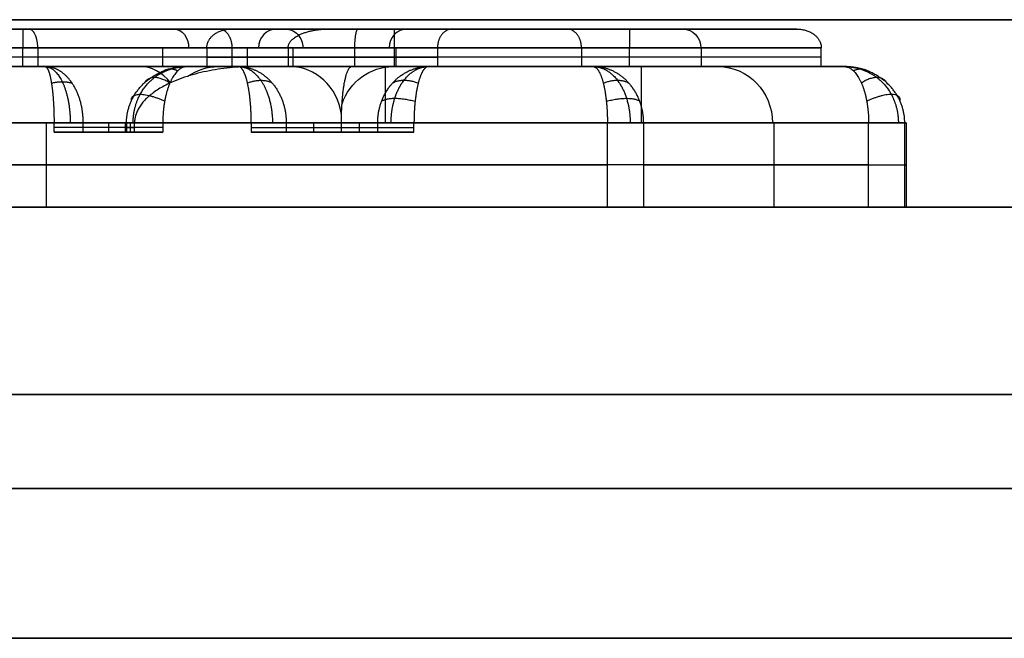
# Model space of a CAD drawing. Header units: millimetres. Extents: x -141 to 141, y -122 to 30.
# Tile 24 of 26: x 7.66 to 12.92, y 26.7 to 30. Entities that reach past the tile are written whole.
import ezdxf

# ---------------------------------------------------------------- set-up
doc = ezdxf.new("R2010")
doc.units = ezdxf.units.MM
doc.layers.add('Layer 01', color=7, linetype='Continuous')

# ---------------------------------------------------------------- blocks, each defined once
blk = doc.blocks.new('KGEARLOGOB25_02')
at = {"layer": 'Layer 01', "color": 254, "true_color": 0xcad1ee}
for p, q in [((-3.316, 2.7528, -0.525), (-10.7992, 2.7528, -0.525)), ((-8.1366, 2.5115, -0.35), (-8.1366, 2.7528, -0.35)), ((-8.2762, 2.3382, -0.325), (-8.0023, 2.6783, -0.325)), ((-8.2762, 2.3382, -0.3), (-8.0023, 2.6783, -0.3)), ((-10.9922, 2.6053, -0.525), (-12.3856, -2.5174, -0.525)), ((-8.1092, 2.5455, -0.35), (-8.2269, 2.5455, -0.35)), ((-8.2267, 2.5528, -0.3), (-8.2267, 2.5528, -0.35)), ((-8.2333, 2.5022, -0.325), (-8.2762, 2.3382, -0.325)), ((-8.1392, 2.5082, -0.35), (-8.1392, 2.5082, -0.3)), ((-8.2547, 2.4202, -0.35), (-8.2547, 2.4202, -0.3)), ((-11.9404, -2.3646, 0.05), (-10.6606, 2.3402, 0.05)), ((-10.6606, 2.3402, 0.05), (-8.6617, 2.3402, 0.05)), ((-9.6611, 2.3402, 0.1), (-9.6611, 2.3402)), ((-9.0957, 0.6813, 0.05), (-7.7597, 2.3402, 0.05)), ((-8.6617, 2.3402, 0.05), (-9.0957, 0.6813, 0.05)), ((-7.7597, 2.3402, 0.05), (-5.2123, 2.3402, 0.05)), ((-7.7119, 2.2402, 0.2), (-9.3106, 0.255, 0.2)), ((-8.5439, 1.3665), (-8.5439, 1.5275)), ((-8.8787, 1.5107), (-8.8787, 1.5107, 0.1)), ((-8.4277, 1.5107), (-8.4277, 1.5107, 0.1)), ((-8.6254, -2.2646, 0.2), (-8.6254, 1.1058, 0.2)), ((-11.6889, 0.044, -0.75), (-11.6889, 0.044, -0.3)), ((11.8561, -0.0057, -0.75), (-11.7024, -0.0057, -0.75)), ((-11.2995, -0.0085), (-11.3923, -0.0085)), ((-11.3005, -0.0122), (-11.3005, -0.0122, 0.1)), ((-7.5289, -0.0122, 0.2), (-11.1968, -0.0122, 0.2)), ((-9.4497, -0.6715, 0.05), (-9.8927, -2.3646, 0.05)), ((-8.7957, -2.3646, 0.05), (-9.4497, -0.6715, 0.05)), ((-9.6712, -1.518), (-9.6712, -1.518, 0.1)), ((-9.1227, -1.518), (-9.1227, -1.518, 0.1)), ((-9.3798, -1.8796, -0.325), (-9.5736, -2.6205, -0.325)), ((-9.3798, -1.8796, -0.3), (-9.5736, -2.6205, -0.3)), ((-9.0853, -2.6419, -0.325), (-9.3798, -1.8796, -0.325)), ((-9.0853, -2.6419, -0.3), (-9.3798, -1.8796, -0.3)), ((-9.333, -2.7698, -0.35), (-9.333, -2.0008, -0.35)), ((-9.4767, -2.25, -0.35), (-9.4767, -2.25, -0.3)), ((-9.2326, -2.2608, -0.35), (-9.2326, -2.2608, -0.3)), ((-9.2079, -2.3247, -0.35), (-9.4963, -2.3247, -0.35)), ((-11.9404, -2.3646, 0.05), (-9.8927, -2.3646, 0.05)), ((-10.9165, -2.3646), (-10.9165, -2.3646, 0.1)), ((-8.7957, -2.3646, 0.05), (-6.5652, -2.3646, 0.05)), ((-8.5439, -2.4698), (-8.5439, -2.3646)), ((-7.6805, -2.3646), (-7.6805, -2.3646, 0.1)), ((-12.1927, -2.7698, -0.525), (-3.4204, -2.7698, -0.525)), ((-7.8065, -2.7698, -0.75), (-7.8065, -2.7698, -0.3))]:
    blk.add_line(p, q, dxfattribs=at)
at = {"layer": 'Layer 01', "color": 254, "true_color": 0xcad1ee, "extrusion": (0, 0, -1)}
for centre, start, end in [((10.7992, 2.5528, 0.75), 15.2174, 90), ((10.7992, 2.5528, 0.3), 15.2174, 90), ((10.7992, 2.5528, 0.525), 15.2174, 90), ((8.4267, 2.5528, 0.3), 90, 194.6632), ((8.4267, 2.5528, 0.325), 90, 194.6632), ((7.8465, 2.5528, 0.3), 38.8469, 90), ((7.8465, 2.5528, 0.325), 38.8469, 90), ((12.1927, -2.5698, 0.3), 360, 15.2174), ((12.1927, -2.5698, 0.75), 360, 15.2174), ((12.1927, -2.5698, 0.525), 0, 15.2174), ((12.1927, -2.5698, 0.3), 270, 0), ((12.1927, -2.5698, 0.525), 270, 0), ((9.7671, -2.5698, 0.3), 194.6632, 270), ((9.7671, -2.5698, 0.325), 194.6632, 270), ((8.8988, -2.5698, 0.3), 270, 338.8811), ((8.8988, -2.5698, 0.325), 270, 338.8811)]:
    blk.add_arc(centre, 0.2, start, end, dxfattribs=at)
at = {"layer": 'Layer 01', "color": 254, "true_color": 0xcad1ee, "extrusion": (-1, 0, 0)}
for centre, radius in [((-2.4528, -0.3, 9.613), 0.3), ((-2.2402, 0.1, 9.6611), 0.1)]:
    blk.add_arc(centre, radius, 90, 180, dxfattribs=at)
at = {"layer": 'Layer 01', "color": 254, "true_color": 0xcad1ee}
for centre, start, end in [((-8.4267, 2.5528, -0.35), 345.3368, 90), ((-7.8465, 2.5528, -0.35), 90, 141.1531), ((-12.1927, -2.5698, -0.75), 180, 270), ((-9.7671, -2.5698, -0.35), 270, 345.3368), ((-8.8988, -2.5698, -0.35), 201.1189, 270)]:
    blk.add_arc(centre, 0.2, start, end, dxfattribs=at)
at = {"layer": 'Layer 01', "color": 254, "true_color": 0xcad1ee, "extrusion": (0.627242, 0.778825, 0)}
blk.add_arc((7.6123, -0.3, -3.7881), 0.3, 45.4514, 90, dxfattribs=at)
at = {"layer": 'Layer 01', "color": 254, "true_color": 0xcad1ee, "extrusion": (-0.253136, -0.967431, 0)}
for centre, start in [((-8.8985, -0.3, 0.4484), 55.9077), ((-8.8985, -0.3, 4.1383), 19.71)]:
    blk.add_arc(centre, 0.3, start, 90, dxfattribs=at)
at = {"layer": 'Layer 01', "color": 254, "true_color": 0xcad1ee, "extrusion": (-0.627242, -0.778825, 0)}
blk.add_arc((-7.4113, 0.1, 4.328), 0.1, 90, 180, dxfattribs=at)
at = {"layer": 'Layer 01', "color": 254, "true_color": 0xcad1ee, "extrusion": (0.253136, 0.967431, 0)}
for centre in [(9.0719, 0.1, -1.0194), (9.0719, 0.1, -3.7693)]:
    blk.add_arc(centre, 0.1, 90, 180, dxfattribs=at)
at = {"layer": 'Layer 01', "color": 254, "true_color": 0xcad1ee, "extrusion": (-0.262483, -0.964937, 0)}
for centre, radius in [((-10.9906, -0.3, 2.9903), 0.3), ((-10.801, 0.1, 2.9679), 0.1)]:
    blk.add_arc(centre, radius, 90, 180, dxfattribs=at)
at = {"layer": 'Layer 01', "color": 254, "true_color": 0xcad1ee, "extrusion": (0.360304, -0.932835, 0)}
blk.add_arc((-8.9569, 0.1, -2.0134), 0.1, 90, 180, dxfattribs=at)
at = {"layer": 'Layer 01', "color": 254, "true_color": 0xcad1ee, "extrusion": (-0.360304, 0.932835, 0)}
blk.add_arc((9.127, -0.3, 1.6363), 0.3, 8.4524, 90, dxfattribs=at)
at = {"layer": 'Layer 01', "color": 254, "true_color": 0xcad1ee, "extrusion": (1, 0, 0)}
for centre, radius in [((-2.2646, 0.1, -10.9165), 0.1), ((-2.2646, 0.1, -7.6805), 0.1), ((-2.4698, -0.3, -10.9799), 0.3)]:
    blk.add_arc(centre, radius, 90, 180, dxfattribs=at)
at = {"layer": 'Layer 01', "color": 254, "true_color": 0xcad1ee}
for points in [[(-10.7992, 2.7528, -0.75), (-3.316, 2.7528, -0.75)], [(-10.7992, 2.7528, -0.75), (-10.7992, 2.7528, -0.3)], [(-10.7992, 2.7528, -0.3), (-8.4267, 2.7528, -0.3)], [(-8.4267, 2.7528, -0.35), (-7.8465, 2.7528, -0.35)], [(-8.4267, 2.7528, -0.3), (-8.4267, 2.7528, -0.35)], [(-7.8465, 2.7528, -0.3), (-4.797, 2.7528, -0.3)], [(-7.8465, 2.7528, -0.35), (-7.8465, 2.7528, -0.3)], [(-8.0023, 2.6783, -0.3), (-8.2762, 2.3382, -0.3)], [(-8.0023, 2.6783, -0.35), (-8.2762, 2.3382, -0.35)], [(-8.0023, 2.6783, -0.35), (-8.0023, 2.6783, -0.3)], [(-12.3856, -2.5174, -0.3), (-10.9922, 2.6053, -0.3)], [(-12.3856, -2.5174, -0.75), (-10.9922, 2.6053, -0.75)], [(-10.9922, 2.6053, -0.3), (-10.9922, 2.6053, -0.75)], [(-8.2762, 2.3382, -0.35), (-8.2333, 2.5022, -0.35)], [(-8.2762, 2.3382, -0.3), (-8.2333, 2.5022, -0.3)], [(-8.2333, 2.5022, -0.3), (-8.2333, 2.5022, -0.35)], [(-12.0618, -2.4698), (-10.7228, 2.4528)], [(-10.7228, 2.4528), (-8.5563, 2.4528)], [(-8.5563, 2.4528), (-8.9209, 1.0594)], [(-8.9209, 1.0594), (-7.7987, 2.4528)], [(-7.7987, 2.4528), (-5.026, 2.4528)], [(-10.6606, 2.3402, 0.1), (-11.9404, -2.3646, 0.1)], [(-11.9404, -2.3646), (-10.6606, 2.3402)], [(-10.6606, 2.3402, 0.1), (-10.6606, 2.3402)], [(-8.6617, 2.3402, 0.1), (-10.6606, 2.3402, 0.1)], [(-10.6606, 2.3402), (-8.6617, 2.3402)], [(-7.7597, 2.3402, 0.1), (-9.0957, 0.6813, 0.1)], [(-9.0957, 0.6813), (-7.7597, 2.3402)], [(-9.0957, 0.6813, 0.1), (-8.6617, 2.3402, 0.1)], [(-8.6617, 2.3402), (-9.0957, 0.6813)], [(-8.6617, 2.3402, 0.1), (-8.6617, 2.3402)], [(-8.2762, 2.3382, -0.35), (-8.2762, 2.3382, -0.3)], [(-7.7597, 2.3402, 0.1), (-7.7597, 2.3402)], [(-5.2123, 2.3402, 0.1), (-7.7597, 2.3402, 0.1)], [(-7.7597, 2.3402), (-5.2123, 2.3402)], [(-11.8095, -2.2646, 0.2), (-10.5841, 2.2402, 0.2)], [(-10.5841, 2.2402, 0.2), (-8.7912, 2.2402, 0.2)], [(-9.3106, 0.255, 0.2), (-7.7119, 2.2402, 0.2)], [(-8.7912, 2.2402, 0.2), (-9.3106, 0.255, 0.2)], [(-7.7119, 2.2402, 0.2), (-5.4414, 2.2402, 0.2)], [(-9.0957, 0.6813, 0.1), (-9.0957, 0.6813)], [(-9.468, -0.3465, 0.2), (-9.9699, -2.2646, 0.2)], [(-8.7272, -2.2646, 0.2), (-9.468, -0.3465, 0.2)], [(-9.8927, -2.3646, 0.1), (-9.4497, -0.6715, 0.1)], [(-9.4497, -0.6715), (-9.8927, -2.3646)], [(-9.4497, -0.6715, 0.1), (-9.4497, -0.6715)], [(-9.4497, -0.6715, 0.1), (-8.7957, -2.3646, 0.1)], [(-8.7957, -2.3646), (-9.4497, -0.6715)], [(-9.4348, -0.9046), (-9.8443, -2.4698)], [(-8.8302, -2.4698), (-9.4348, -0.9046)], [(-9.5736, -2.6205, -0.3), (-9.3798, -1.8796, -0.3)], [(-9.5736, -2.6205, -0.35), (-9.3798, -1.8796, -0.35)], [(-9.3798, -1.8796, -0.35), (-9.0853, -2.6419, -0.35)], [(-9.3798, -1.8796, -0.3), (-9.0853, -2.6419, -0.3)], [(-9.3798, -1.8796, -0.35), (-9.3798, -1.8796, -0.3)], [(-9.9699, -2.2646, 0.2), (-11.8095, -2.2646, 0.2)], [(-6.718, -2.2646, 0.2), (-8.7272, -2.2646, 0.2)], [(-11.9404, -2.3646, 0.1), (-9.8927, -2.3646, 0.1)], [(-11.9404, -2.3646), (-11.9404, -2.3646, 0.1)], [(-9.8927, -2.3646), (-11.9404, -2.3646)], [(-9.8927, -2.3646, 0.1), (-9.8927, -2.3646)], [(-8.7957, -2.3646, 0.1), (-8.7957, -2.3646)], [(-8.7957, -2.3646, 0.1), (-6.5652, -2.3646, 0.1)], [(-6.5652, -2.3646), (-8.7957, -2.3646)], [(-12.3856, -2.5174, -0.75), (-12.3856, -2.5174, -0.3)], [(-9.8443, -2.4698), (-12.0618, -2.4698)], [(-6.4169, -2.4698), (-8.8302, -2.4698)], [(-12.3927, -2.5698, -0.3), (-12.3927, -2.5698, -0.75)], [(-9.5736, -2.6205, -0.35), (-9.5736, -2.6205, -0.3)], [(-9.0853, -2.6419, -0.3), (-9.0853, -2.6419, -0.35)], [(-12.1927, -2.7698, -0.75), (-12.1927, -2.7698, -0.3)], [(-3.4204, -2.7698, -0.75), (-12.1927, -2.7698, -0.75)], [(-9.7671, -2.7698, -0.3), (-12.1927, -2.7698, -0.3)], [(-8.8988, -2.7698, -0.35), (-9.7671, -2.7698, -0.35)], [(-9.7671, -2.7698, -0.35), (-9.7671, -2.7698, -0.3)], [(-6.2641, -2.7698, -0.3), (-8.8988, -2.7698, -0.3)], [(-8.8988, -2.7698, -0.3), (-8.8988, -2.7698, -0.35)]]:
    blk.add_open_spline(points, degree=1, dxfattribs=at)
for points, weights, degree in [([(-10.7768, 2.6648, -0.0877), (-10.7917, 2.7235, -0.1463), (-10.7992, 2.7528, -0.2216), (-10.7992, 2.7528, -0.3)], [0.853553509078, 0.853465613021, 0.902281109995, 1], 3), ([(-8.5563, 2.4528), (-8.4804, 2.6286), (-8.4267, 2.7528, -0.1243), (-8.4267, 2.7528, -0.3)], [1, 0.804737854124, 0.804737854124, 1], 3), ([(-7.8325, 2.665, -0.0879), (-7.8418, 2.7235, -0.1464), (-7.8465, 2.7528, -0.2216), (-7.8465, 2.7528, -0.3)], [0.853553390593, 0.853553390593, 0.902368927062, 1], 3), ([(-10.7934, 2.73, -0.1852), (-10.9235, 2.7154, -0.15), (-10.9717, 2.5937, -0.1852)], [1, 0.827795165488, 1], 2), ([(-8.4366, 2.73, -0.1852), (-8.2445, 2.6935, -0.0972), (-8.2578, 2.4984, -0.1852)], [1, 0.682048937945, 1], 2), ([(-10.7768, 2.665, -0.0879), (-10.8605, 2.633, -0.0559), (-10.9133, 2.5607, -0.0879)], [1, 0.903117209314, 1], 2), ([(-10.7264, 2.467, -0.0003), (-10.7451, 2.5405, -0.0038), (-10.7628, 2.6101, -0.0331), (-10.7768, 2.6648, -0.0877)], [0.981293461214, 0.896215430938, 0.853635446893, 0.853553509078], 3), ([(-8.4647, 2.665, -0.0879), (-8.3651, 2.6004, -0.0234), (-8.3279, 2.4877, -0.0879)], [1, 0.828683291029, 1], 2), ([(-8.0023, 2.6783, -0.3), (-8.0023, 2.6783, -0.2216), (-7.9824, 2.6563, -0.1464), (-7.9426, 2.6122, -0.0879)], [1, 0.902368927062, 0.853553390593, 0.853553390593], 3), ([(-7.8325, 2.665, -0.0879), (-7.8932, 2.6504, -0.0733), (-7.9426, 2.6122, -0.0879)], [1, 0.952265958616, 1], 2), ([(-7.803, 2.4803, -0.0013), (-7.814, 2.5493, -0.0076), (-7.8243, 2.6138, -0.0367), (-7.8325, 2.665, -0.0879)], [0.965116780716, 0.890741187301, 0.853553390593, 0.853553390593], 3), ([(-10.9922, 2.6053, -0.3), (-10.9922, 2.6053, -0.2216), (-10.9658, 2.5904, -0.1463), (-10.9131, 2.5606, -0.0877)], [1, 0.90228111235, 0.853465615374, 0.853553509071], 3), ([(-7.9426, 2.6122, -0.0879), (-7.9405, 2.6098, -0.0847), (-7.9383, 2.6074, -0.0816), (-7.936, 2.6049, -0.0785)], [0.853553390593, 0.853553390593, 0.853697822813, 0.853986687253], 3), ([(-7.936, 2.6049, -0.0785), (-7.9022, 2.5675, -0.033), (-7.861, 2.5218, -0.0072), (-7.8173, 2.4734, -0.0013)], [0.853986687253, 0.858332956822, 0.895376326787, 0.965116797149], 3), ([(-10.9131, 2.5606, -0.0877), (-10.864, 2.5328, -0.0331), (-10.8015, 2.4974, -0.0038), (-10.7355, 2.46, -0.0003)], [0.853553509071, 0.853635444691, 0.896215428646, 0.981293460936], 3), ([(-8.5067, 2.5676, -0.0228), (-8.4659, 2.5226, -0.0042), (-8.4327, 2.4717, -0.0228)], [1, 0.953016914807, 1], 2), ([(-8.2333, 2.5022, -0.3), (-8.2333, 2.5022, -0.1243), (-8.3671, 2.4817), (-8.5563, 2.4528)], [1, 0.804737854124, 0.804737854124, 1], 3), ([(-7.8173, 2.4734, -0.0013), (-7.811, 2.4665, -0.0004), (-7.8048, 2.4597), (-7.7987, 2.4528)], [0.965116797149, 0.975954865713, 0.987582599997, 1], 3), ([(-7.7987, 2.4528), (-7.8001, 2.4619), (-7.8016, 2.4711, -0.0004), (-7.803, 2.4803, -0.0013)], [1, 0.987582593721, 0.97595485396, 0.965116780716], 3), ([(-10.7355, 2.46, -0.0003), (-10.7312, 2.4576, -0.0001), (-10.727, 2.4552), (-10.7228, 2.4528)], [0.981293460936, 0.987316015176, 0.993551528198, 1], 3), ([(-10.7228, 2.4528), (-10.724, 2.4575), (-10.7252, 2.4622, -0.0001), (-10.7264, 2.467, -0.0003)], [1, 0.993551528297, 0.987316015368, 0.981293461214], 3), ([(-10.6606, 2.3402, 0.1), (-10.6606, 2.3402, 0.1586), (-10.6289, 2.2987, 0.2), (-10.5841, 2.2402, 0.2)], [1, 0.804737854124, 0.804737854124, 1], 3), ([(-8.9209, 1.0594), (-8.5432, 1.8085), (-8.2762, 2.3382, -0.1243), (-8.2762, 2.3382, -0.3)], [1, 0.804737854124, 0.804737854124, 1], 3), ([(-8.6617, 2.3402, 0.1), (-8.6617, 2.3402, 0.1586), (-8.7153, 2.2987, 0.2), (-8.7912, 2.2402, 0.2)], [1, 0.804737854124, 0.804737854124, 1], 3), ([(-7.7597, 2.3402, 0.1), (-7.7597, 2.3402, 0.1586), (-7.7399, 2.2987, 0.2), (-7.7119, 2.2402, 0.2)], [1, 0.804737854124, 0.804737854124, 1], 3), ([(-9.0957, 0.6813, 0.1), (-9.0957, 0.6813, 0.1586), (-9.1847, 0.5047, 0.2), (-9.3106, 0.255, 0.2)], [1, 0.804737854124, 0.804737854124, 1], 3), ([(-9.468, -0.3465, 0.2), (-9.4573, -0.5369, 0.2), (-9.4497, -0.6715, 0.1586), (-9.4497, -0.6715, 0.1)], [1, 0.804737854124, 0.804737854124, 1], 3), ([(-9.3798, -1.8796, -0.3), (-9.3798, -1.8796, -0.1243), (-9.4026, -1.4757), (-9.4348, -0.9046)], [1, 0.804737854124, 0.804737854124, 1], 3), ([(-11.8095, -2.2646, 0.2), (-11.8862, -2.3232, 0.2), (-11.9404, -2.3646, 0.1586), (-11.9404, -2.3646, 0.1)], [1, 0.804737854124, 0.804737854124, 1], 3), ([(-9.9699, -2.2646, 0.2), (-9.9247, -2.3232, 0.2), (-9.8927, -2.3646, 0.1586), (-9.8927, -2.3646, 0.1)], [1, 0.804737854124, 0.804737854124, 1], 3), ([(-8.7272, -2.2646, 0.2), (-8.7673, -2.3232, 0.2), (-8.7957, -2.3646, 0.1586), (-8.7957, -2.3646, 0.1)], [1, 0.804737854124, 0.804737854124, 1], 3), ([(-12.3856, -2.5174, -0.3), (-12.3856, -2.5174, -0.1243), (-12.2515, -2.4977), (-12.0618, -2.4698)], [1, 0.804737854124, 0.804737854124, 1], 3), ([(-12.361, -2.5137, -0.1852), (-12.376, -2.71, -0.0958), (-12.1827, -2.747, -0.1852)], [1, 0.679118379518, 1], 2), ([(-12.2908, -2.5034, -0.0879), (-12.254, -2.6168, -0.0226), (-12.1543, -2.682, -0.0879)], [1, 0.827272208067, 1], 2), ([(-12.0618, -2.4698), (-12.1385, -2.6456), (-12.1927, -2.7698, -0.1243), (-12.1927, -2.7698, -0.3)], [1, 0.804737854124, 0.804737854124, 1], 3), ([(-12.1857, -2.488, -0.0228), (-12.1526, -2.5392, -0.004), (-12.1119, -2.5847, -0.0228)], [1, 0.952657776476, 1], 2), ([(-9.8443, -2.4698), (-9.8431, -2.4745), (-9.8419, -2.4793, -0.0001), (-9.8407, -2.484, -0.0003)], [1, 0.993552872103, 0.987318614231, 0.981297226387], 3), ([(-9.8316, -2.4769, -0.0003), (-9.8358, -2.4746, -0.0001), (-9.8401, -2.4722), (-9.8443, -2.4698)], [0.98129722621, 0.987318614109, 0.993552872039, 1], 3), ([(-9.8407, -2.484, -0.0003), (-9.8218, -2.5575, -0.0038), (-9.8039, -2.6271, -0.0331), (-9.7898, -2.6818, -0.0877)], [0.981297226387, 0.896217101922, 0.853635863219, 0.853553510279], 3), ([(-9.6531, -2.5763, -0.0877), (-9.7024, -2.5488, -0.0331), (-9.7652, -2.5139, -0.0038), (-9.8316, -2.4769, -0.0003)], [0.853553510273, 0.853635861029, 0.896217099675, 0.98129722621], 3), ([(-8.8423, -2.478, -0.0003), (-8.9048, -2.5201, -0.0038), (-8.964, -2.5601, -0.0331), (-9.0105, -2.5914, -0.0877)], [0.981254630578, 0.896198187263, 0.853631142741, 0.853553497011], 3), ([(-8.8787, -2.6818, -0.0877), (-8.8662, -2.6271, -0.0331), (-8.8502, -2.5575, -0.0038), (-8.8334, -2.484, -0.0003)], [0.853553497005, 0.853631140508, 0.896198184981, 0.981254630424], 3), ([(-8.8302, -2.4698), (-8.8342, -2.4726), (-8.8382, -2.4753, -0.0001), (-8.8423, -2.478, -0.0003)], [1, 0.993537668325, 0.987289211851, 0.981254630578], 3), ([(-8.8334, -2.484, -0.0003), (-8.8324, -2.4793, -0.0001), (-8.8313, -2.4746), (-8.8302, -2.4698)], [0.981254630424, 0.987289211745, 0.99353766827, 1], 3), ([(-9.6529, -2.5764, -0.0879), (-9.7056, -2.6495, -0.0554), (-9.7897, -2.682, -0.0879)], [1, 0.9018226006, 1], 2), ([(-9.5942, -2.609, -0.1852), (-9.6418, -2.7322, -0.1494), (-9.773, -2.747, -0.1852)], [1, 0.825382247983, 1], 2), ([(-9.5736, -2.6205, -0.3), (-9.5736, -2.6205, -0.2216), (-9.6001, -2.6057, -0.1463), (-9.6531, -2.5763, -0.0877)], [1, 0.902280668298, 0.853465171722, 0.853553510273], 3), ([(-9.0106, -2.5915, -0.0879), (-9.0604, -2.6251, -0.1464), (-9.0853, -2.6419, -0.2216), (-9.0853, -2.6419, -0.3)], [0.853553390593, 0.853553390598, 0.902368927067, 1], 3), ([(-9.0105, -2.5914, -0.0877), (-9.0105, -2.5915, -0.0878), (-9.0106, -2.5915, -0.0878), (-9.0106, -2.5915, -0.0879)], [0.853553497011, 0.853553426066, 0.853553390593, 0.853553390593], 3), ([(-9.0106, -2.5915, -0.0879), (-8.9572, -2.6551, -0.0609), (-8.8787, -2.682, -0.0879)], [1, 0.916556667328, 1], 2), ([(-9.7898, -2.6818, -0.0877), (-9.7747, -2.7405, -0.1463), (-9.7671, -2.7698, -0.2216), (-9.7671, -2.7698, -0.3)], [0.853553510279, 0.853465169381, 0.902280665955, 1], 3), ([(-8.8988, -2.7698, -0.3), (-8.8988, -2.7698, -0.2216), (-8.8921, -2.7406, -0.1464), (-8.8787, -2.682, -0.0879)], [1, 0.902368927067, 0.853553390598, 0.853553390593], 3), ([(-8.8787, -2.682, -0.0879), (-8.8787, -2.6819, -0.0878), (-8.8787, -2.6819, -0.0878), (-8.8787, -2.6818, -0.0877)], [0.853553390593, 0.853553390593, 0.853553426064, 0.853553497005], 3)]:
    blk.add_rational_spline(points, weights, degree=degree, dxfattribs=at)
for points, weights, knots in [([(-7.7987, 2.4528), (-7.8314, 2.5213, 0), (-7.8651, 2.5917, -0.0281), (-7.9162, 2.6985, -0.1349), (-7.9329, 2.7332, -0.2146), (-7.9329, 2.7332, -0.3)], [1, 1.00052308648, 0.988942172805, 0.963323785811, 0.950473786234, 0.951004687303], [4.712389, 4.712389, 4.712389, 4.712389, 5.497787, 5.497787, 6.283185, 6.283185, 6.283185, 6.283185]), ([(-10.7228, 2.4528), (-10.7677, 2.5117, 0), (-10.815, 2.5735, -0.0238), (-10.8718, 2.6479, -0.0982), (-10.8888, 2.6701, -0.1307), (-10.9136, 2.7025, -0.2087), (-10.9206, 2.7117, -0.2538), (-10.9206, 2.7117, -0.3)], [1, 1.00102546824, 0.978281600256, 0.938197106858, 0.924204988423, 0.903590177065, 0.897122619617, 0.897253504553], [1.570796, 1.570796, 1.570796, 1.570796, 2.356194, 2.356194, 2.748894, 2.748894, 3.141593, 3.141593, 3.141593, 3.141593]), ([(-8.2684, 2.675, -0.3), (-8.2685, 2.675, -0.2429), (-8.2832, 2.6636, -0.1911), (-8.3268, 2.63, -0.11), (-8.3536, 2.6093, -0.0806), (-8.4091, 2.5664, -0.0378), (-8.4382, 2.544, -0.0232), (-8.4966, 2.4989, -0.0045), (-8.5266, 2.4757, 0), (-8.5563, 2.4528)], [0.80554541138, 0.805210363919, 0.819768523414, 0.862280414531, 0.889599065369, 0.93908422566, 0.961295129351, 0.991721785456, 1.00008594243, 1], [3.141593, 3.141593, 3.141593, 3.141593, 3.534292, 3.534292, 3.926991, 3.926991, 4.31969, 4.31969, 4.712389, 4.712389, 4.712389, 4.712389]), ([(-12.0618, -2.4698), (-12.0916, -2.4926, 0), (-12.1218, -2.5157, -0.0045), (-12.1804, -2.5605, -0.0231), (-12.2097, -2.5829, -0.0376), (-12.2655, -2.6255, -0.0803), (-12.2925, -2.6462, -0.1095), (-12.3365, -2.6798, -0.1907), (-12.3515, -2.6913, -0.2426), (-12.3516, -2.6913, -0.3)], [1, 1.00008605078, 0.991661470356, 0.96099630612, 0.938605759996, 0.888666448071, 0.861066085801, 0.818052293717, 0.803287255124, 0.803627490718], [1.570796, 1.570796, 1.570796, 1.570796, 1.963495, 1.963495, 2.356194, 2.356194, 2.748894, 2.748894, 3.141593, 3.141593, 3.141593, 3.141593]), ([(-9.6449, -2.7282, -0.3), (-9.6449, -2.7282, -0.2536), (-9.6521, -2.7189, -0.2085), (-9.6771, -2.6865, -0.1304), (-9.6943, -2.6642, -0.0979), (-9.7515, -2.5901, -0.0237), (-9.7991, -2.5285, 0), (-9.8443, -2.4698)], [0.895780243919, 0.89564681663, 0.90222257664, 0.923159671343, 0.937361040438, 0.978011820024, 1.00103761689, 1], [6.283185, 6.283185, 6.283185, 6.283185, 6.675884, 6.675884, 7.068583, 7.068583, 7.853982, 7.853982, 7.853982, 7.853982]), ([(-8.8302, -2.4698), (-8.8723, -2.5313, 0), (-8.9164, -2.5955, -0.025), (-8.9866, -2.698, -0.1275), (-9.0119, -2.7348, -0.2078), (-9.0119, -2.7348, -0.3)], [1, 1.00089533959, 0.981116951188, 0.93543971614, 0.911451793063, 0.91235671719], [1.570796, 1.570796, 1.570796, 1.570796, 2.356194, 2.356194, 3.141593, 3.141593, 3.141593, 3.141593])]:
    blk.add_rational_spline(points, weights, degree=3, knots=knots, dxfattribs=at)

msp = doc.modelspace()

# ---------------------------------------------------------------- linework, layer by layer
at = {"layer": 'Layer 01', "color": 254, "true_color": 0xcad1ee}
for p, q in [((-133.95, 29), (133.95, 29)), ((-133.95, 27.5), (133.95, 27.5))]:
    msp.add_line(p, q, dxfattribs=at)
at = {"layer": 'Layer 01', "color": 250, "true_color": 0x313434}
for points in [[(139, 30, 278), (-139, 30, 278)], [(-139, 30, -278), (139, 30, -278)], [(139, 28, 280), (-139, 28, 280)], [(-139, 28, -280), (139, 28, -280)]]:
    msp.add_open_spline(points, degree=1, dxfattribs=at)
at = {"layer": 'Layer 01', "color": 254, "true_color": 0xcad1ee}
for points in [[(-133.95, 29, -272.95), (133.95, 29, -272.95)], [(133.95, 29, 272.95), (-133.95, 29, 272.95)], [(-133.95, 27.5, -272.95), (133.95, 27.5, -272.95)], [(133.95, 27.5, 272.95), (-133.95, 27.5, 272.95)], [(-134.0429, 26.7, 275.25), (134.0429, 26.7, 275.25)], [(-134.0429, 26.7, 273.75), (134.0429, 26.7, 273.75)], [(134.0429, 26.7, -275.25), (-134.0429, 26.7, -275.25)], [(134.0429, 26.7, -273.75), (-134.0429, 26.7, -273.75)]]:
    msp.add_open_spline(points, degree=1, dxfattribs=at)

# ---------------------------------------------------------------- block references
at = {"layer": 'Layer 01', "extrusion": (-1.01795e-16, 1, 1.17374e-16)}
msp.add_blockref('KGEARLOGOB25_02', (0, 0.0143, 29.75), dxfattribs=at)

doc.saveas('drawing.dxf')
